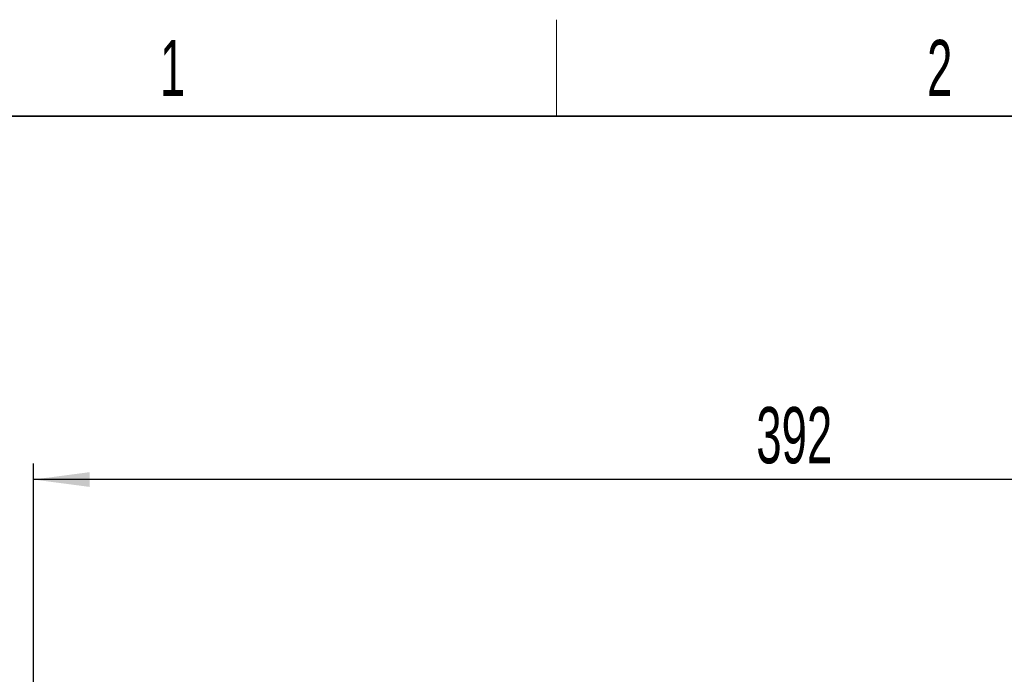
# Model space of a CAD drawing. Header units: millimetres. Extents: x 5 to 418, y 2 to 292.
# Tile 45 of 50: x 40 to 102, y 248 to 288. Entities that reach past the tile are written whole.
import ezdxf

# ---------------------------------------------------------------- set-up
doc = ezdxf.new("R2010")
doc.units = ezdxf.units.MM
doc.layers.add('SLD-0', color=7, linetype='Continuous')
doc.styles.add('SLDTEXTSTYLE1', font='TXT', dxfattribs={"width": 0.605})
doc.dimstyles.new('SLDDIMSTYLE0', dxfattribs={"dimtxt": 3.5, "dimasz": 3.5, "dimexe": 0, "dimexo": 0.0625, "dimgap": 0.875, "dimtad": 1, "dimlfac": 4, "dimrnd": 1e-09, "dimzin": 12, "dimdsep": 46, "dimtxsty": 'SLDTEXTSTYLE1', "dimsah": 1, "dimcen": 0.09, "dimadec": 0, "dimazin": 3, "dimtfac": 1, "dimtofl": 0, "dimtmove": 0, "dimatfit": 3, "dimfxl": 1, "dimfrac": 2, "dimtolj": 1, "dimtzin": 12, "dimarcsym": 0})

# ---------------------------------------------------------------- blocks, each defined once
blk = doc.blocks.new('_D')
at = {"layer": 'SLD-0', "color": 7}
for p, q in [((41.196, 241.631), (41.196, 260.881)), ((139.196, 241.631), (139.196, 260.881)), ((139.196, 259.881), (41.196, 259.881))]:
    blk.add_line(p, q, dxfattribs=at)
for points in [[(41.196, 259.881), (44.696, 259.421), (44.696, 260.341)], [(139.196, 259.881), (135.696, 260.341), (135.696, 259.421)]]:
    blk.add_solid(points, dxfattribs=at)
at = {"layer": 'SLD-0', "color": 7, "insert": (86.186, 264.393), "char_height": 3.5, "attachment_point": 1, "style": 'SLDTEXTSTYLE1'}
blk.add_mtext('392', dxfattribs=at)

msp = doc.modelspace()

# ---------------------------------------------------------------- linework, layer by layer
at = {"layer": 'SLD-0', "lineweight": 18}
msp.add_line((73.75, 282.5), (73.75, 288.5), dxfattribs=at)
at = {"layer": 'SLD-0', "lineweight": 35}
msp.add_line((408, 282.5), (26, 282.5), dxfattribs=at)

# ---------------------------------------------------------------- texts
at = {"layer": 'SLD-0', "char_height": 3.5, "attachment_point": 2, "style": 'SLDTEXTSTYLE1'}
for s, insert in [('1', (49.8527, 287.243)), ('2', (97.6027, 287.243))]:
    msp.add_mtext(s, dxfattribs=dict(at, insert=insert))

# ---------------------------------------------------------------- dimensions: what is measured, and where the dimension line sits
at = {"layer": 'SLD-0', "color": 7}
dim = msp.add_linear_dim(base=(41.1961, 259.8815), p1=(139.1961, 241.6315), p2=(41.1961, 241.6315), dimstyle='SLDDIMSTYLE0', dxfattribs=at)
dim.commit()
dim.dimension.update_dxf_attribs({"geometry": '_D', "text_midpoint": (90.1961, 259.8815), "dimtype": 160})

doc.saveas('drawing.dxf')
